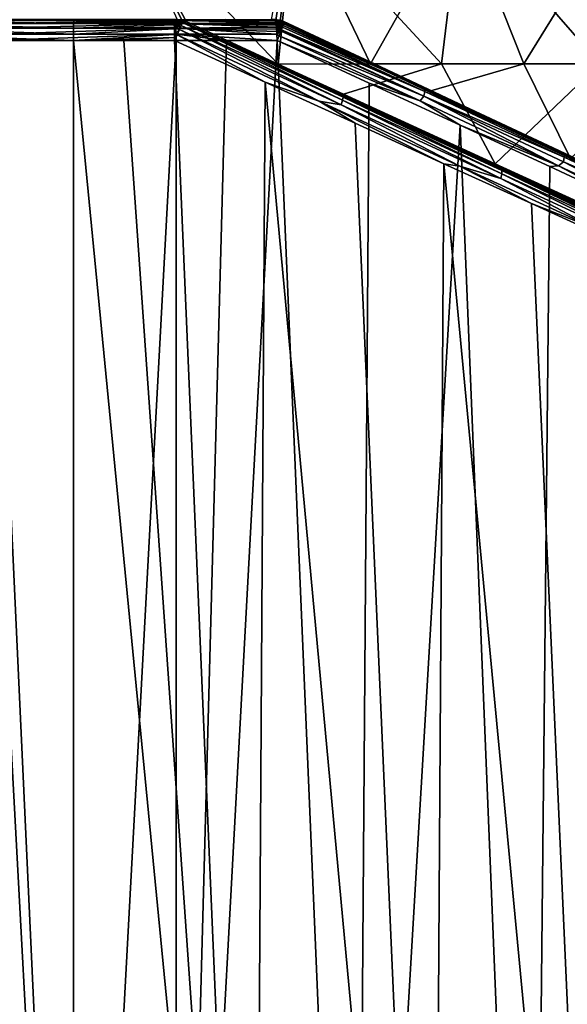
# Model space of a CAD drawing. Header units: metres. Extents: x -155 to 33, y -152 to 27.
# Tile 84 of 133: x -1.52 to 6.35, y -125.71 to -111.55. Entities that reach past the tile are written whole.
import ezdxf

# ---------------------------------------------------------------- set-up
doc = ezdxf.new("R2010")
doc.units = ezdxf.units.M
doc.layers.add('solid_12_401_042_XXX', color=7, linetype='CONTINUOUS')

msp = doc.modelspace()

# ---------------------------------------------------------------- linework, layer by layer
at = {"layer": 'solid_12_401_042_XXX'}
for points in [[(-0.012953, -109.891579, 20.183277), (0.741282, -111.550682, 19.769438), (0.806097, -111.557724, 19.764835)], [(-0.012953, -109.891579, 20.183277), (0.806097, -111.557724, 19.764835), (0.868601, -111.578789, 19.756084)], [(-0.012953, -109.891579, 20.183277), (0.868601, -111.578789, 19.756084), (2.191705, -112.190727, 19.464252)], [(-0.012953, -109.891579, 20.183277), (2.191705, -112.190727, 19.464252), (2.419865, -109.891579, 20.035997)], [(2.417862, -109.891579, -20.03624), (2.160439, -111.557724, -19.661974), (2.096091, -111.550682, -19.671013)], [(2.417862, -109.891579, -20.03624), (2.222193, -111.578789, -19.648952), (2.160439, -111.557724, -19.661974)], [(4.538127, -112.187698, 19.053669), (2.419865, -109.891579, 20.035997), (2.191705, -112.190727, 19.464252)], [(2.417862, -109.891579, -20.03624), (3.51765, -112.188606, -19.268501), (2.222193, -111.578789, -19.648952)], [(2.417862, -109.891579, -20.03624), (4.815233, -109.891579, -19.597031), (3.51765, -112.188606, -19.268501)], [(4.538127, -112.187698, 19.053669), (4.817193, -109.891579, 19.596546), (2.419865, -109.891579, 20.035997)], [(4.815233, -109.891579, -19.597031), (5.722606, -112.185898, -18.731749), (3.51765, -112.188606, -19.268501)], [(6.81362, -112.187698, 18.361589), (4.817193, -109.891579, 19.596546), (4.538127, -112.187698, 19.053669)], [(4.815233, -109.891579, -19.597031), (7.142184, -109.891579, -18.872049), (5.722606, -112.185898, -18.731749)], [(6.81362, -112.187698, 18.361589), (7.144071, -109.891579, 18.871334), (4.817193, -109.891579, 19.596546)], [(7.142184, -109.891579, -18.872049), (7.848077, -112.186066, -17.943604), (5.722606, -112.185898, -18.731749)], [(-0.744951, -111.565361, 21.280153), (-0.741768, -111.550682, 21.187504), (-3.383361, -111.550682, 20.930557)], [(-3.30466, -111.565361, 21.036886), (-0.744951, -111.565361, 21.280153), (-3.383361, -111.550682, 20.930557)], [(-3.317597, -111.608032, 21.119587), (-0.747825, -111.608032, 21.363811), (-3.30466, -111.565361, 21.036886)], [(-0.747825, -111.608032, 21.363811), (-0.744951, -111.565361, 21.280153), (-3.30466, -111.565361, 21.036886)], [(-1.853341, -111.565361, -21.213108), (-1.93922, -111.550682, -21.112423), (0.713845, -111.550682, -21.187504)], [(-1.860572, -111.608032, -21.296503), (0.717027, -111.565361, -21.280153), (0.719901, -111.608032, -21.363811)], [(-1.860572, -111.608032, -21.296503), (-1.853341, -111.565361, -21.213108), (0.717027, -111.565361, -21.280153)], [(-1.853341, -111.565361, -21.213108), (0.713845, -111.550682, -21.187504), (0.717027, -111.565361, -21.280153)], [(-0.747825, -111.608032, 21.363811), (0.696268, -111.574501, 21.305325), (-0.744951, -111.565361, 21.280153)], [(-0.744951, -111.565361, 21.280153), (0.692546, -111.550682, 21.188225), (-0.024618, -111.550682, 21.199997)], [(-0.744951, -111.565361, 21.280153), (0.693727, -111.553093, 21.226179), (0.692546, -111.550682, 21.188225)], [(-0.744951, -111.565361, 21.280153), (-0.024618, -111.550682, 21.199997), (-0.741768, -111.550682, 21.187504)], [(-0.744951, -111.565361, 21.280153), (0.694975, -111.559669, 21.261082), (0.693727, -111.553093, 21.226179)], [(-0.744951, -111.565361, 21.280153), (0.696268, -111.574501, 21.305325), (0.694975, -111.559669, 21.261082)], [(0.72531, -111.552475, 21.18935), (0.741282, -111.550682, 19.769438), (0.692546, -111.550682, 21.188225)], [(0.693727, -111.553093, 21.226179), (0.72531, -111.552475, 21.18935), (0.692546, -111.550682, 21.188225)], [(0.693727, -111.553093, 21.226179), (0.757439, -111.557793, 21.190453), (0.72531, -111.552475, 21.18935)], [(0.693727, -111.553093, 21.226179), (0.755412, -111.55825, 21.211304), (0.757439, -111.557793, 21.190453)], [(0.693727, -111.553093, 21.226179), (0.694975, -111.559669, 21.261082), (0.755412, -111.55825, 21.211304)], [(0.694975, -111.559669, 21.261082), (0.754954, -111.560425, 21.231314), (0.755412, -111.55825, 21.211304)], [(0.694975, -111.559669, 21.261082), (0.696268, -111.574501, 21.305325), (0.754954, -111.560425, 21.231314)], [(0.696268, -111.574501, 21.305325), (0.754323, -111.564812, 21.255045), (0.754954, -111.560425, 21.231314)], [(0.697129, -111.584068, 21.325687), (0.754323, -111.564812, 21.255045), (0.696268, -111.574501, 21.305325)], [(0.697129, -111.584068, 21.325687), (0.748128, -111.582947, 21.311642), (0.754323, -111.564812, 21.255045)], [(2.155031, -111.567482, -21.188259), (0.713845, -111.550682, -21.187504), (1.430166, -111.550682, -21.150755)], [(2.155031, -111.567482, -21.188259), (0.717027, -111.565361, -21.280153), (0.713845, -111.550682, -21.187504)], [(2.16038, -111.590889, -21.239027), (0.719901, -111.608032, -21.363811), (0.717027, -111.565361, -21.280153)], [(2.155031, -111.567482, -21.188259), (2.16038, -111.590889, -21.239027), (0.717027, -111.565361, -21.280153)], [(0.806097, -111.557724, 19.764835), (0.741282, -111.550682, 19.769438), (0.72531, -111.552475, 21.18935)], [(0.806097, -111.557724, 19.764835), (0.72531, -111.552475, 21.18935), (0.757439, -111.557793, 21.190453)], [(0.748128, -111.582947, 21.311642), (0.771149, -111.573151, 21.270681), (0.754323, -111.564812, 21.255045)], [(0.754954, -111.560425, 21.231314), (0.754323, -111.564812, 21.255045), (0.819256, -111.578789, 21.192577)], [(0.754323, -111.564812, 21.255045), (0.771149, -111.573151, 21.270681), (0.819256, -111.578789, 21.192577)], [(0.755412, -111.55825, 21.211304), (0.754954, -111.560425, 21.231314), (0.819256, -111.578789, 21.192577)], [(0.755412, -111.55825, 21.211304), (0.788921, -111.566597, 21.191534), (0.757439, -111.557793, 21.190453)], [(0.755412, -111.55825, 21.211304), (0.819256, -111.578789, 21.192577), (0.788921, -111.566597, 21.191534)], [(0.806097, -111.557724, 19.764835), (0.757439, -111.557793, 21.190453), (0.788921, -111.566597, 21.191534)], [(0.806097, -111.557724, 19.764835), (0.788921, -111.566597, 21.191534), (0.819256, -111.578789, 21.192577)], [(0.806097, -111.557724, 19.764835), (0.819256, -111.578789, 21.192577), (0.868601, -111.578789, 19.756084)], [(2.155031, -111.567482, -21.188259), (1.430166, -111.550682, -21.150755), (2.144827, -111.550682, -21.0898)], [(2.144827, -111.550682, -21.0898), (2.096091, -111.550682, -19.671013), (2.160439, -111.557724, -19.661974)], [(2.210353, -111.55793, -21.087549), (2.144827, -111.550682, -21.0898), (2.160439, -111.557724, -19.661974)], [(2.190765, -111.563759, -21.1644), (2.155031, -111.567482, -21.188259), (2.144827, -111.550682, -21.0898)], [(2.190765, -111.563759, -21.1644), (2.144827, -111.550682, -21.0898), (2.210353, -111.55793, -21.087549)], [(2.190765, -111.563759, -21.1644), (2.21968, -111.601746, -21.239557), (2.155031, -111.567482, -21.188259)], [(2.197816, -111.606155, -21.255327), (2.16038, -111.590889, -21.239027), (2.155031, -111.567482, -21.188259)], [(2.21968, -111.601746, -21.239557), (2.197816, -111.606155, -21.255327), (2.155031, -111.567482, -21.188259)], [(2.210353, -111.55793, -21.087549), (2.160439, -111.557724, -19.661974), (2.222193, -111.578789, -19.648952)], [(2.190765, -111.563759, -21.1644), (2.210353, -111.55793, -21.087549), (2.232413, -111.569618, -21.147552)], [(2.190765, -111.563759, -21.1644), (2.244485, -111.603943, -21.228329), (2.21968, -111.601746, -21.239557)], [(2.190765, -111.563759, -21.1644), (2.232413, -111.569618, -21.147552), (2.244485, -111.603943, -21.228329)], [(2.210353, -111.55793, -21.087549), (2.222193, -111.578789, -19.648952), (2.246866, -111.578789, -20.367222)], [(2.210353, -111.55793, -21.087549), (2.246866, -111.578789, -20.367222), (2.271539, -111.578789, -21.085493)], [(2.232413, -111.569618, -21.147552), (2.210353, -111.55793, -21.087549), (2.271539, -111.578789, -21.085493)], [(2.232413, -111.569618, -21.147552), (2.271539, -111.578789, -21.085493), (2.274313, -111.584564, -21.138964)], [(2.232413, -111.569618, -21.147552), (2.274313, -111.584564, -21.138964), (2.244485, -111.603943, -21.228329)], [(-3.334441, -111.75824, 21.22727), (-0.751566, -111.75824, 21.47274), (-3.327859, -111.6745, 21.185194)], [(-3.327859, -111.6745, 21.185194), (-0.750104, -111.6745, 21.430176), (-3.317597, -111.608032, 21.119587)], [(-0.751566, -111.75824, 21.47274), (-0.750104, -111.6745, 21.430176), (-3.327859, -111.6745, 21.185194)], [(-0.750104, -111.6745, 21.430176), (-0.747825, -111.608032, 21.363811), (-3.317597, -111.608032, 21.119587)], [(-1.869988, -111.75824, -21.405087), (0.722181, -111.6745, -21.430176), (0.723643, -111.75824, -21.47274)], [(-1.869988, -111.75824, -21.405087), (-1.866309, -111.6745, -21.362658), (0.722181, -111.6745, -21.430176)], [(-1.866309, -111.6745, -21.362658), (0.719901, -111.608032, -21.363811), (0.722181, -111.6745, -21.430176)], [(-1.866309, -111.6745, -21.362658), (-1.860572, -111.608032, -21.296503), (0.719901, -111.608032, -21.363811)], [(-0.751566, -111.75824, 21.47274), (0.70084, -111.683167, 21.436962), (-0.750104, -111.6745, 21.430176)], [(-0.751566, -111.75824, 21.47274), (0.702108, -111.763161, 21.475014), (0.70084, -111.683167, 21.436962)], [(-0.750104, -111.6745, 21.430176), (0.699092, -111.623947, 21.384562), (-0.747825, -111.608032, 21.363811)], [(-0.750104, -111.6745, 21.430176), (0.70018, -111.656723, 21.416962), (0.699092, -111.623947, 21.384562)], [(-0.750104, -111.6745, 21.430176), (0.70084, -111.683167, 21.436962), (0.70018, -111.656723, 21.416962)], [(-0.747825, -111.608032, 21.363811), (0.697129, -111.584068, 21.325687), (0.696268, -111.574501, 21.305325)], [(-0.747825, -111.608032, 21.363811), (0.699092, -111.623947, 21.384562), (0.697129, -111.584068, 21.325687)], [(0.697129, -111.584068, 21.325687), (0.74149, -111.605133, 21.353491), (0.748128, -111.582947, 21.311642)], [(0.697129, -111.584068, 21.325687), (0.699092, -111.623947, 21.384562), (0.74149, -111.605133, 21.353491)], [(0.699092, -111.623947, 21.384562), (0.70018, -111.656723, 21.416962), (0.74149, -111.605133, 21.353491)], [(0.70018, -111.656723, 21.416962), (0.737451, -111.619751, 21.374384), (0.74149, -111.605133, 21.353491)], [(0.70018, -111.656723, 21.416962), (0.7223, -111.678719, 21.432243), (0.737451, -111.619751, 21.374384)], [(0.70018, -111.656723, 21.416962), (0.70084, -111.683167, 21.436962), (0.7223, -111.678719, 21.432243)], [(0.70084, -111.683167, 21.436962), (0.702108, -111.763161, 21.475014), (0.7223, -111.678719, 21.432243)], [(0.7223, -111.678719, 21.432243), (0.702108, -111.763161, 21.475014), (0.77317, -111.694908, 21.431608)], [(0.702108, -111.763161, 21.475014), (0.738877, -111.771622, 21.473886), (0.77317, -111.694908, 21.431608)], [(2.16038, -111.590889, -21.239027), (2.162446, -111.609604, -21.267481), (0.719901, -111.608032, -21.363811)], [(2.168184, -111.656837, -21.31757), (0.722181, -111.6745, -21.430176), (0.719901, -111.608032, -21.363811)], [(2.165667, -111.631325, -21.293388), (2.168184, -111.656837, -21.31757), (0.719901, -111.608032, -21.363811)], [(2.162446, -111.609604, -21.267481), (2.165667, -111.631325, -21.293388), (0.719901, -111.608032, -21.363811)], [(2.168184, -111.656837, -21.31757), (2.170103, -111.685768, -21.339127), (0.722181, -111.6745, -21.430176)], [(2.174079, -111.762085, -21.374924), (0.723643, -111.75824, -21.47274), (0.722181, -111.6745, -21.430176)], [(2.172261, -111.719154, -21.358032), (2.174079, -111.762085, -21.374924), (0.722181, -111.6745, -21.430176)], [(2.170103, -111.685768, -21.339127), (2.172261, -111.719154, -21.358032), (0.722181, -111.6745, -21.430176)], [(0.768894, -111.61895, 21.362787), (0.7223, -111.678719, 21.432243), (0.77317, -111.694908, 21.431608)], [(0.768894, -111.61895, 21.362787), (0.737451, -111.619751, 21.374384), (0.7223, -111.678719, 21.432243)], [(0.768894, -111.61895, 21.362787), (0.74149, -111.605133, 21.353491), (0.737451, -111.619751, 21.374384)], [(0.738877, -111.771622, 21.473886), (2.780971, -112.72113, 21.307938), (0.77317, -111.694908, 21.431608)], [(0.74149, -111.605133, 21.353491), (0.792377, -111.583199, 21.280352), (0.771149, -111.573151, 21.270681)], [(0.748128, -111.582947, 21.311642), (0.74149, -111.605133, 21.353491), (0.771149, -111.573151, 21.270681)], [(0.768894, -111.61895, 21.362787), (0.792377, -111.583199, 21.280352), (0.74149, -111.605133, 21.353491)], [(0.768894, -111.61895, 21.362787), (0.799628, -111.633308, 21.365097), (0.792377, -111.583199, 21.280352)], [(0.768894, -111.61895, 21.362787), (0.77317, -111.694908, 21.431608), (0.799628, -111.633308, 21.365097)], [(0.771149, -111.573151, 21.270681), (0.792377, -111.583199, 21.280352), (0.819256, -111.578789, 21.192577)], [(0.799628, -111.633308, 21.365097), (0.77317, -111.694908, 21.431608), (3.09595, -112.774216, 21.227093)], [(2.780971, -112.72113, 21.307938), (3.09595, -112.774216, 21.227093), (0.77317, -111.694908, 21.431608)], [(0.792377, -111.583199, 21.280352), (0.815242, -111.593895, 21.28314), (0.819256, -111.578789, 21.192577)], [(0.792377, -111.583199, 21.280352), (0.799628, -111.633308, 21.365097), (0.815242, -111.593895, 21.28314)], [(0.815242, -111.593895, 21.28314), (0.799628, -111.633308, 21.365097), (3.116749, -112.708366, 21.159161)], [(3.09595, -112.774216, 21.227093), (3.116749, -112.708366, 21.159161), (0.799628, -111.633308, 21.365097)], [(0.815242, -111.593895, 21.28314), (3.124697, -112.665375, 21.07548), (0.819256, -111.578789, 21.192577)], [(3.116749, -112.708366, 21.159161), (3.124697, -112.665375, 21.07548), (0.815242, -111.593895, 21.28314)], [(7.098337, -114.486282, 20.020365), (0.868601, -111.578789, 19.756084), (0.819256, -111.578789, 21.192577)], [(5.884797, -113.926857, 20.40324), (7.098337, -114.486282, 20.020365), (0.819256, -111.578789, 21.192577)], [(4.642591, -113.352936, 20.714581), (5.884797, -113.926857, 20.40324), (0.819256, -111.578789, 21.192577)], [(3.382496, -112.76947, 20.9506), (4.642591, -113.352936, 20.714581), (0.819256, -111.578789, 21.192577)], [(2.108861, -112.178459, 21.109619), (3.382496, -112.76947, 20.9506), (0.819256, -111.578789, 21.192577)], [(3.124697, -112.665375, 21.07548), (2.108861, -112.178459, 21.109619), (0.819256, -111.578789, 21.192577)], [(7.098337, -114.486282, 20.020365), (8.284117, -115.031616, 19.565945), (0.868601, -111.578789, 19.756084)], [(2.191705, -112.190727, 19.464252), (0.868601, -111.578789, 19.756084), (8.284117, -115.031616, 19.565945)], [(2.181033, -111.616745, -21.274096), (2.162446, -111.609604, -21.267481), (2.16038, -111.590889, -21.239027)], [(2.197816, -111.606155, -21.255327), (2.181033, -111.616745, -21.274096), (2.16038, -111.590889, -21.239027)], [(2.181033, -111.616745, -21.274096), (2.165667, -111.631325, -21.293388), (2.162446, -111.609604, -21.267481)], [(2.181033, -111.616745, -21.274096), (2.210879, -111.643677, -21.296652), (2.165667, -111.631325, -21.293388)], [(2.254471, -111.66111, -21.294842), (2.168184, -111.656837, -21.31757), (2.165667, -111.631325, -21.293388)], [(2.210879, -111.643677, -21.296652), (2.254471, -111.66111, -21.294842), (2.165667, -111.631325, -21.293388)], [(2.184981, -111.670448, -21.326239), (2.170103, -111.685768, -21.339127), (2.168184, -111.656837, -21.31757)], [(2.254471, -111.66111, -21.294842), (2.184981, -111.670448, -21.326239), (2.168184, -111.656837, -21.31757)], [(2.184981, -111.670448, -21.326239), (2.196308, -111.688515, -21.336887), (2.170103, -111.685768, -21.339127)], [(2.196308, -111.688515, -21.336887), (2.172261, -111.719154, -21.358032), (2.170103, -111.685768, -21.339127)], [(2.196308, -111.688515, -21.336887), (2.212977, -111.704514, -21.342762), (2.172261, -111.719154, -21.358032)], [(2.212977, -111.704514, -21.342762), (2.174079, -111.762085, -21.374924), (2.172261, -111.719154, -21.358032)], [(2.212977, -111.704514, -21.342762), (2.233388, -111.716782, -21.343233), (2.174079, -111.762085, -21.374924)], [(2.197816, -111.606155, -21.255327), (2.254471, -111.66111, -21.294842), (2.181033, -111.616745, -21.274096)], [(2.181033, -111.616745, -21.274096), (2.254471, -111.66111, -21.294842), (2.210879, -111.643677, -21.296652)], [(2.254471, -111.66111, -21.294842), (2.196308, -111.688515, -21.336887), (2.184981, -111.670448, -21.326239)], [(2.254471, -111.66111, -21.294842), (2.212977, -111.704514, -21.342762), (2.196308, -111.688515, -21.336887)], [(2.21968, -111.601746, -21.239557), (2.254471, -111.66111, -21.294842), (2.197816, -111.606155, -21.255327)], [(2.254471, -111.66111, -21.294842), (2.241614, -111.695824, -21.327814), (2.212977, -111.704514, -21.342762)], [(2.241614, -111.695824, -21.327814), (2.233388, -111.716782, -21.343233), (2.212977, -111.704514, -21.342762)], [(2.244485, -111.603943, -21.228329), (2.254471, -111.66111, -21.294842), (2.21968, -111.601746, -21.239557)], [(8.598173, -114.55381, -19.423374), (2.222193, -111.578789, -19.648952), (3.51765, -112.188606, -19.268501)], [(7.388786, -113.982445, -19.907696), (2.246866, -111.578789, -20.367222), (2.222193, -111.578789, -19.648952)], [(8.598173, -114.55381, -19.423374), (7.388786, -113.982445, -19.907696), (2.222193, -111.578789, -19.648952)], [(4.283738, -112.651482, -21.017967), (2.233388, -111.716782, -21.343233), (2.241614, -111.695824, -21.327814)], [(4.300529, -112.58596, -20.94862), (2.241614, -111.695824, -21.327814), (2.254471, -111.66111, -21.294842)], [(4.300529, -112.58596, -20.94862), (4.283738, -112.651482, -21.017967), (2.241614, -111.695824, -21.327814)], [(2.244485, -111.603943, -21.228329), (2.274313, -111.584564, -21.138964), (2.274227, -111.589653, -21.161367)], [(2.244485, -111.603943, -21.228329), (2.274227, -111.589653, -21.161367), (2.269806, -111.612534, -21.222721)], [(2.244485, -111.603943, -21.228329), (2.269806, -111.612534, -21.222721), (2.254471, -111.66111, -21.294842)], [(3.584152, -112.193336, -20.908888), (2.271539, -111.578789, -21.085493), (2.246866, -111.578789, -20.367222)], [(4.874064, -112.798553, -20.653961), (3.584152, -112.193336, -20.908888), (2.246866, -111.578789, -20.367222)], [(6.143754, -113.39563, -20.319519), (4.874064, -112.798553, -20.653961), (2.246866, -111.578789, -20.367222)], [(7.388786, -113.982445, -19.907696), (6.143754, -113.39563, -20.319519), (2.246866, -111.578789, -20.367222)], [(2.263788, -111.633331, -21.258942), (2.254471, -111.66111, -21.294842), (2.269806, -111.612534, -21.222721)], [(4.300529, -112.58596, -20.94862), (2.254471, -111.66111, -21.294842), (2.263788, -111.633331, -21.258942)], [(2.263788, -111.633331, -21.258942), (2.269806, -111.612534, -21.222721), (4.303572, -112.543373, -20.86441)], [(4.300529, -112.58596, -20.94862), (2.263788, -111.633331, -21.258942), (4.303572, -112.543373, -20.86441)], [(2.269806, -111.612534, -21.222721), (2.274227, -111.589653, -21.161367), (4.303572, -112.543373, -20.86441)], [(2.274313, -111.584564, -21.138964), (2.271539, -111.578789, -21.085493), (3.584152, -112.193336, -20.908888)], [(2.274227, -111.589653, -21.161367), (2.274313, -111.584564, -21.138964), (3.584152, -112.193336, -20.908888)], [(4.303572, -112.543373, -20.86441), (2.274227, -111.589653, -21.161367), (3.584152, -112.193336, -20.908888)], [(-3.334441, -111.75824, 21.22727), (-2.195396, -111.850677, 21.389051), (-0.752068, -111.850677, 21.487331)], [(-3.334441, -111.75824, 21.22727), (-0.752068, -111.850677, 21.487331), (-0.751566, -111.75824, 21.47274)], [(-2.195469, -138.717438, 21.389044), (-0.752068, -138.655212, 21.487331), (-2.195396, -111.850677, 21.389051)], [(-0.752068, -138.655212, 21.487331), (-0.752068, -111.850677, 21.487331), (-2.195396, -111.850677, 21.389051)], [(-1.966781, -111.850677, -21.411131), (-0.722164, -138.717407, -21.488333), (-2.165986, -138.783127, -21.392027)], [(-1.966781, -111.850677, -21.411131), (0.723643, -111.75824, -21.47274), (0.724144, -111.850677, -21.487326)], [(-1.869988, -111.75824, -21.405087), (0.723643, -111.75824, -21.47274), (-1.966781, -111.850677, -21.411131)], [(-1.966781, -111.850677, -21.411131), (0.724144, -111.850677, -21.487326), (-0.722164, -138.717407, -21.488333)], [(-0.751566, -111.75824, 21.47274), (-0.752068, -111.850677, 21.487331), (0.702108, -111.763161, 21.475014)], [(0.702108, -111.763161, 21.475014), (-0.752068, -111.850677, 21.487331), (0.702435, -111.806465, 21.484783)], [(0.702435, -111.806465, 21.484783), (-0.752068, -111.850677, 21.487331), (-0.024768, -111.850677, 21.499998)], [(1.844258, -138.553009, 21.419548), (-0.752068, -111.850677, 21.487331), (-0.752068, -138.655212, 21.487331)], [(-0.024768, -111.850677, 21.499998), (-0.752068, -111.850677, 21.487331), (1.844258, -138.553009, 21.419548)], [(-0.722164, -138.717407, -21.488333), (0.724144, -111.850677, -21.487326), (0.724144, -138.655212, -21.487326)], [(0.702435, -111.806465, 21.484783), (-0.024768, -111.850677, 21.499998), (0.702543, -111.850677, 21.488058)], [(0.702543, -111.850677, 21.488058), (-0.024768, -111.850677, 21.499998), (1.844258, -138.553009, 21.419548)], [(0.702108, -111.763161, 21.475014), (0.702435, -111.806465, 21.484783), (0.738877, -111.771622, 21.473886)], [(0.702435, -111.806465, 21.484783), (0.702543, -111.850677, 21.488058), (0.738877, -111.771622, 21.473886)], [(0.738877, -111.771622, 21.473886), (0.702543, -111.850677, 21.488058), (2.005396, -112.449432, 21.404957)], [(2.005396, -112.449432, 21.404957), (0.702543, -111.850677, 21.488058), (1.844258, -138.553009, 21.419548)], [(0.723643, -111.75824, -21.47274), (2.175365, -111.850677, -21.388241), (1.450598, -111.850677, -21.45006)], [(2.174079, -111.762085, -21.374924), (2.175365, -111.850677, -21.388241), (0.723643, -111.75824, -21.47274)], [(0.723643, -111.75824, -21.47274), (1.450598, -111.850677, -21.45006), (0.724144, -111.850677, -21.487326)], [(0.724144, -138.655212, -21.487326), (1.450598, -111.850677, -21.45006), (2.175365, -111.850677, -21.388241)], [(3.307377, -138.553101, -21.241909), (0.724144, -138.655212, -21.487326), (2.175365, -111.850677, -21.388241)], [(0.724144, -138.655212, -21.487326), (0.724144, -111.850677, -21.487326), (1.450598, -111.850677, -21.45006)], [(0.738877, -111.771622, 21.473886), (2.005396, -112.449432, 21.404957), (2.780971, -112.72113, 21.307938)], [(2.233388, -111.716782, -21.343233), (2.206378, -111.781525, -21.375156), (2.174079, -111.762085, -21.374924)], [(2.206378, -111.781525, -21.375156), (2.175365, -111.850677, -21.388241), (2.174079, -111.762085, -21.374924)], [(4.233154, -112.719543, -21.066601), (2.175365, -111.850677, -21.388241), (2.206378, -111.781525, -21.375156)], [(3.500814, -112.464027, -21.21076), (3.307377, -138.553101, -21.241909), (2.175365, -111.850677, -21.388241)], [(4.233154, -112.719543, -21.066601), (3.500814, -112.464027, -21.21076), (2.175365, -111.850677, -21.388241)], [(4.283738, -112.651482, -21.017967), (2.206378, -111.781525, -21.375156), (2.233388, -111.716782, -21.343233)], [(4.233154, -112.719543, -21.066601), (2.206378, -111.781525, -21.375156), (4.283738, -112.651482, -21.017967)], [(3.124697, -112.665375, 21.07548), (3.382496, -112.76947, 20.9506), (2.108861, -112.178459, 21.109619)], [(4.538127, -112.187698, 19.053669), (2.191705, -112.190727, 19.464252), (3.131009, -112.624039, 19.187452)], [(3.131009, -112.624039, 19.187452), (2.191705, -112.190727, 19.464252), (8.284117, -115.031616, 19.565945)], [(4.538127, -112.187698, 19.053669), (3.131009, -112.624039, 19.187452), (5.311619, -113.626152, 18.305004)], [(4.354999, -112.583763, -18.960621), (3.51765, -112.188606, -19.268501), (5.722606, -112.185898, -18.731749)], [(9.772842, -115.110161, -18.866486), (3.51765, -112.188606, -19.268501), (4.354999, -112.583763, -18.960621)], [(9.772842, -115.110161, -18.866486), (8.598173, -114.55381, -19.423374), (3.51765, -112.188606, -19.268501)], [(4.303572, -112.543373, -20.86441), (3.584152, -112.193336, -20.908888), (4.874064, -112.798553, -20.653961)], [(6.393261, -113.549225, -17.988216), (4.354999, -112.583763, -18.960621), (5.722606, -112.185898, -18.731749)], [(6.81362, -112.187698, 18.361589), (4.538127, -112.187698, 19.053669), (5.311619, -113.626152, 18.305004)], [(6.81362, -112.187698, 18.361589), (5.311619, -113.626152, 18.305004), (7.007146, -114.401207, 17.361128)], [(6.393261, -113.549225, -17.988216), (5.722606, -112.185898, -18.731749), (7.848077, -112.186066, -17.943604)], [(2.005396, -112.449432, 21.404957), (1.844258, -138.553009, 21.419548), (4.413126, -138.463867, 21.03927)], [(3.297518, -113.039558, 21.243448), (2.005396, -112.449432, 21.404957), (4.413126, -138.463867, 21.03927)], [(2.780971, -112.72113, 21.307938), (2.005396, -112.449432, 21.404957), (3.297518, -113.039558, 21.243448)], [(3.500814, -112.464027, -21.21076), (4.809216, -113.068184, -20.952015), (3.307377, -138.553101, -21.241909)], [(4.233154, -112.719543, -21.066601), (4.809216, -113.068184, -20.952015), (3.500814, -112.464027, -21.21076)], [(4.300529, -112.58596, -20.94862), (4.303572, -112.543373, -20.86441), (6.299769, -113.48172, -20.361164)], [(4.303572, -112.543373, -20.86441), (4.874064, -112.798553, -20.653961), (6.143754, -113.39563, -20.319519)], [(6.299769, -113.48172, -20.361164), (4.303572, -112.543373, -20.86441), (6.143754, -113.39563, -20.319519)], [(3.116749, -112.708366, 21.159161), (5.4052, -113.767548, 20.702286), (3.124697, -112.665375, 21.07548)], [(3.124697, -112.665375, 21.07548), (5.405554, -113.721039, 20.620121), (3.382496, -112.76947, 20.9506)], [(5.4052, -113.767548, 20.702286), (5.405554, -113.721039, 20.620121), (3.124697, -112.665375, 21.07548)], [(3.131009, -112.624039, 19.187452), (8.284117, -115.031616, 19.565945), (9.432019, -115.558258, 19.046301)], [(5.311619, -113.626152, 18.305004), (3.131009, -112.624039, 19.187452), (9.432019, -115.558258, 19.046301)], [(6.223171, -113.654938, -20.568321), (4.233154, -112.719543, -21.066601), (4.283738, -112.651482, -21.017967)], [(6.303358, -113.527428, -20.443699), (4.283738, -112.651482, -21.017967), (4.300529, -112.58596, -20.94862)], [(6.223171, -113.654938, -20.568321), (4.283738, -112.651482, -21.017967), (6.291989, -113.595497, -20.511679)], [(6.303358, -113.527428, -20.443699), (6.291989, -113.595497, -20.511679), (4.283738, -112.651482, -21.017967)], [(6.303358, -113.527428, -20.443699), (4.300529, -112.58596, -20.94862), (6.299769, -113.48172, -20.361164)], [(10.902498, -115.646576, -18.244658), (4.354999, -112.583763, -18.960621), (6.393261, -113.549225, -17.988216)], [(10.902498, -115.646576, -18.244658), (9.772842, -115.110161, -18.866486), (4.354999, -112.583763, -18.960621)], [(2.780971, -112.72113, 21.307938), (3.297518, -113.039558, 21.243448), (4.574643, -113.622162, 21.004635)], [(2.780971, -112.72113, 21.307938), (4.574643, -113.622162, 21.004635), (4.80376, -113.658028, 20.946302)], [(2.780971, -112.72113, 21.307938), (4.80376, -113.658028, 20.946302), (3.09595, -112.774216, 21.227093)], [(3.09595, -112.774216, 21.227093), (5.390611, -113.836266, 20.768978), (3.116749, -112.708366, 21.159161)], [(4.80376, -113.658028, 20.946302), (5.390611, -113.836266, 20.768978), (3.09595, -112.774216, 21.227093)], [(5.390611, -113.836266, 20.768978), (5.4052, -113.767548, 20.702286), (3.116749, -112.708366, 21.159161)], [(5.405554, -113.721039, 20.620121), (4.642591, -113.352936, 20.714581), (3.382496, -112.76947, 20.9506)], [(6.223171, -113.654938, -20.568321), (4.809216, -113.068184, -20.952015), (4.233154, -112.719543, -21.066601)], [(4.574643, -113.622162, 21.004635), (3.297518, -113.039558, 21.243448), (4.413126, -138.463867, 21.03927)], [(4.809216, -113.068184, -20.952015), (5.841959, -138.46402, -20.687151), (3.307377, -138.553101, -21.241909)], [(4.809216, -113.068184, -20.952015), (6.096096, -113.664345, -20.61352), (5.841959, -138.46402, -20.687151)], [(6.223171, -113.654938, -20.568321), (6.096096, -113.664345, -20.61352), (4.809216, -113.068184, -20.952015)], [(5.405554, -113.721039, 20.620121), (5.884797, -113.926857, 20.40324), (4.642591, -113.352936, 20.714581)], [(6.299769, -113.48172, -20.361164), (6.143754, -113.39563, -20.319519), (7.388786, -113.982445, -19.907696)], [(8.256581, -114.448898, -19.743998), (6.291989, -113.595497, -20.511679), (6.303358, -113.527428, -20.443699)], [(8.24644, -114.400101, -19.663811), (6.299769, -113.48172, -20.361164), (7.388786, -113.982445, -19.907696)], [(6.303358, -113.527428, -20.443699), (6.299769, -113.48172, -20.361164), (8.24644, -114.400101, -19.663811)], [(8.256581, -114.448898, -19.743998), (6.303358, -113.527428, -20.443699), (8.24644, -114.400101, -19.663811)], [(4.574643, -113.622162, 21.004635), (4.413126, -138.463867, 21.03927), (6.917442, -138.388046, 20.352043)], [(5.831501, -114.195274, 20.690107), (4.574643, -113.622162, 21.004635), (6.917442, -138.388046, 20.352043)], [(4.80376, -113.658028, 20.946302), (4.574643, -113.622162, 21.004635), (5.831501, -114.195274, 20.690107)], [(4.80376, -113.658028, 20.946302), (5.831501, -114.195274, 20.690107), (6.791322, -114.575394, 20.389778)], [(4.80376, -113.658028, 20.946302), (6.791322, -114.575394, 20.389778), (5.390611, -113.836266, 20.768978)], [(5.311619, -113.626152, 18.305004), (10.543069, -116.066666, 18.460642), (11.609168, -116.5532, 17.816702)], [(7.007146, -114.401207, 17.361128), (5.311619, -113.626152, 18.305004), (11.609168, -116.5532, 17.816702)], [(5.311619, -113.626152, 18.305004), (9.432019, -115.558258, 19.046301), (10.543069, -116.066666, 18.460642)], [(6.096096, -113.664345, -20.61352), (7.355911, -114.250381, -20.197401), (5.841959, -138.46402, -20.687151)], [(6.223171, -113.654938, -20.568321), (7.355911, -114.250381, -20.197401), (6.096096, -113.664345, -20.61352)], [(8.16493, -114.5709, -19.878637), (6.223171, -113.654938, -20.568321), (6.291989, -113.595497, -20.511679)], [(8.16493, -114.5709, -19.878637), (7.355911, -114.250381, -20.197401), (6.223171, -113.654938, -20.568321)], [(8.16493, -114.5709, -19.878637), (6.291989, -113.595497, -20.511679), (8.25057, -114.519493, -19.810057)], [(8.256581, -114.448898, -19.743998), (8.25057, -114.519493, -19.810057), (6.291989, -113.595497, -20.511679)], [(5.390611, -113.836266, 20.768978), (7.633683, -114.870239, 20.058512), (5.4052, -113.767548, 20.702286)], [(6.791322, -114.575394, 20.389778), (7.633683, -114.870239, 20.058512), (5.390611, -113.836266, 20.768978)], [(5.4052, -113.767548, 20.702286), (7.642105, -114.798676, 19.993774), (5.405554, -113.721039, 20.620121)], [(7.633683, -114.870239, 20.058512), (7.642105, -114.798676, 19.993774), (5.4052, -113.767548, 20.702286)], [(5.405554, -113.721039, 20.620121), (7.634915, -114.748695, 19.914), (5.884797, -113.926857, 20.40324)], [(7.642105, -114.798676, 19.993774), (7.634915, -114.748695, 19.914), (5.405554, -113.721039, 20.620121)], [(7.634915, -114.748695, 19.914), (7.098337, -114.486282, 20.020365), (5.884797, -113.926857, 20.40324)], [(7.061968, -114.754005, 20.302246), (5.831501, -114.195274, 20.690107), (6.917442, -138.388046, 20.352043)], [(6.791322, -114.575394, 20.389778), (5.831501, -114.195274, 20.690107), (7.061968, -114.754005, 20.302246)], [(7.355911, -114.250381, -20.197401), (8.293506, -138.388168, -19.830179), (5.841959, -138.46402, -20.687151)]]:
    msp.add_3dface(points, dxfattribs=at)

doc.saveas('drawing.dxf')
